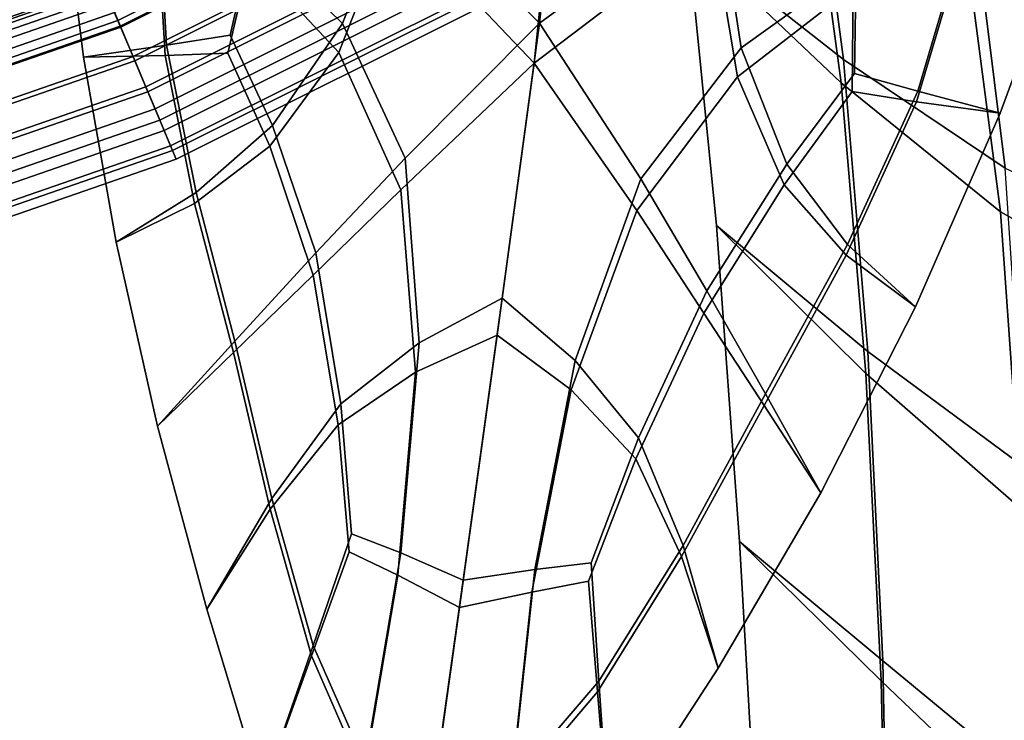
# Model space of a CAD drawing. Extents: x -3.29 to 3.54, y -2.92 to 1.93.
# Tile 32 of 167: x 0.28 to 0.58, y -0.96 to -0.74. Entities that reach past the tile are written whole.
import ezdxf

# ---------------------------------------------------------------- set-up
doc = ezdxf.new("R2010")
doc.units = 0

msp = doc.modelspace()

# ---------------------------------------------------------------- linework, layer by layer
for points in [[(0.40804, -0.64145, 2.87185), (0.39813, -0.70053, 2.91148), (0.44184, -0.7446, 2.92795), (0.45131, -0.6539, 2.87171)], [(0.53463, -0.76295, 4.23847), (0.48741, -0.71811, 4.23993), (0.47634, -0.64038, 4.11044), (0.52383, -0.6835, 4.10753)], [(0.53537, -0.75576, 4.24319), (0.52478, -0.67596, 4.1118), (0.47634, -0.64038, 4.11044), (0.48741, -0.71811, 4.23993)], [(0.49799, -0.64405, 2.86439), (0.45131, -0.6539, 2.87171), (0.44184, -0.7446, 2.92795), (0.49654, -0.70451, 2.90576)], [(0.40633, -0.65314, 2.85387), (0.44942, -0.66687, 2.8517), (0.44018, -0.75693, 2.90776), (0.39667, -0.71121, 2.89427)], [(0.49629, -0.65575, 2.84641), (0.49507, -0.71519, 2.88855), (0.44018, -0.75693, 2.90776), (0.44942, -0.66687, 2.8517)], [(0.55843, -0.65657, 3.98208), (0.61074, -0.68466, 3.98156), (0.62599, -0.75001, 4.10647), (0.57311, -0.72169, 4.10581)], [(0.35362, -0.71765, 2.9334), (0.38117, -0.74468, 2.94041), (0.39813, -0.70053, 2.91148), (0.36132, -0.67278, 2.90549)], [(0.58507, -0.78915, 4.24695), (0.5749, -0.70755, 4.11382), (0.52478, -0.67596, 4.1118), (0.53537, -0.75576, 4.24319)], [(0.35272, -0.72436, 2.92238), (0.36023, -0.68064, 2.89293), (0.39667, -0.71121, 2.89427), (0.38, -0.75356, 2.92575)], [(0.53928, -0.72676, 2.92536), (0.54133, -0.67917, 2.89399), (0.49654, -0.70451, 2.90576), (0.50389, -0.75217, 2.93659)], [(0.58368, -0.80264, 4.2381), (0.53463, -0.76295, 4.23847), (0.52383, -0.6835, 4.10753), (0.57311, -0.72169, 4.10581)], [(0.40128, -0.6877, 1.01382), (0.40757, -0.69847, 1.11427), (0.31292, -0.74579, 1.11427), (0.3081, -0.73429, 1.01382)], [(0.53838, -0.73348, 2.91433), (0.50272, -0.76105, 2.92193), (0.49507, -0.71519, 2.88855), (0.54024, -0.68702, 2.88144)], [(0.4074, -0.69817, 1.67004), (0.40229, -0.68942, 1.66492), (0.30887, -0.73613, 1.66492), (0.31279, -0.74548, 1.67004)], [(0.2915, -0.70109, 1.7098), (0.28781, -0.69228, 1.71205), (0.14658, -0.73692, 1.71205), (0.14847, -0.74629, 1.7098)], [(0.40355, -0.69159, 1.63306), (0.40649, -0.69661, 1.61695), (0.31209, -0.74381, 1.61695), (0.30984, -0.73844, 1.63306)], [(0.40514, -0.6943, 1.50698), (0.31105, -0.74134, 1.50698), (0.31292, -0.74578, 1.58085), (0.40756, -0.69846, 1.58085)], [(0.40649, -0.69661, 1.61695), (0.40756, -0.69846, 1.58085), (0.31292, -0.74578, 1.58085), (0.31209, -0.74381, 1.61695)], [(0.29025, -0.6982, 1.68769), (0.292, -0.70239, 1.68382), (0.14869, -0.74768, 1.68382), (0.1478, -0.74322, 1.68769)], [(0.32663, -0.75455, 2.95251), (0.30143, -0.755, 2.96595), (0.29425, -0.6973, 2.93872), (0.32388, -0.7077, 2.92824)], [(0.32705, -0.75132, 2.95788), (0.32436, -0.70411, 2.93413), (0.29425, -0.6973, 2.93872), (0.30143, -0.755, 2.96595)], [(0.4074, -0.69817, 1.67004), (0.31279, -0.74548, 1.67004), (0.31671, -0.75482, 1.67515), (0.4125, -0.70693, 1.67515)], [(0.40757, -0.69847, 1.11427), (0.41322, -0.70815, 1.21471), (0.31726, -0.75613, 1.21471), (0.31292, -0.74579, 1.11427)], [(0.29507, -0.70962, 1.70453), (0.2915, -0.70109, 1.7098), (0.14847, -0.74629, 1.7098), (0.15031, -0.75537, 1.70453)], [(0.292, -0.70239, 1.68382), (0.29374, -0.70658, 1.67939), (0.14958, -0.75215, 1.67939), (0.14869, -0.74768, 1.68382)], [(0.38117, -0.74468, 2.94041), (0.40043, -0.78612, 2.95524), (0.44184, -0.7446, 2.92795), (0.39813, -0.70053, 2.91148)], [(0.29567, -0.70467, 1.1196), (0.20123, -0.73737, 1.1196), (0.20417, -0.74816, 1.21833), (0.3, -0.71499, 1.21833)], [(0.34663, -0.74828, 2.951), (0.35362, -0.71765, 2.9334), (0.32436, -0.70411, 2.93413), (0.32705, -0.75132, 2.95788)], [(0.50389, -0.75217, 2.93659), (0.49654, -0.70451, 2.90576), (0.44184, -0.7446, 2.92795), (0.47301, -0.79244, 2.95488)], [(0.29374, -0.70658, 1.65605), (0.29374, -0.70658, 1.64438), (0.14958, -0.75215, 1.64438), (0.14958, -0.75215, 1.65605)], [(0.29374, -0.70658, 1.64438), (0.29374, -0.70658, 1.63271), (0.14958, -0.75215, 1.63271), (0.14958, -0.75215, 1.64438)], [(0.29374, -0.70658, 1.65605), (0.14958, -0.75215, 1.65605), (0.14958, -0.75215, 1.66772), (0.29374, -0.70658, 1.66772)], [(0.29374, -0.70658, 1.66772), (0.14958, -0.75215, 1.66772), (0.14958, -0.75215, 1.67939), (0.29374, -0.70658, 1.67939)], [(0.29597, -0.71188, 1.63271), (0.15074, -0.75778, 1.63271), (0.14958, -0.75215, 1.63271), (0.29374, -0.70658, 1.63271)], [(0.30264, -0.72129, 0.91337), (0.20597, -0.75476, 0.91337), (0.20173, -0.73922, 0.81292), (0.29641, -0.70644, 0.81292)], [(0.4125, -0.70693, 1.67515), (0.31671, -0.75482, 1.67515), (0.32063, -0.76417, 1.68026), (0.41761, -0.71568, 1.68026)], [(0.41843, -0.71707, 1.31516), (0.32126, -0.76566, 1.31516), (0.31726, -0.75613, 1.21471), (0.41322, -0.70815, 1.21471)], [(0.34591, -0.75378, 2.94187), (0.32663, -0.75455, 2.95251), (0.32388, -0.7077, 2.92824), (0.35272, -0.72436, 2.92238)], [(0.58507, -0.78915, 4.24695), (0.63825, -0.81402, 4.25172), (0.62838, -0.73116, 4.11715), (0.5749, -0.70755, 4.11382)], [(0.29507, -0.70962, 1.70453), (0.15031, -0.75537, 1.70453), (0.1521, -0.76424, 1.69726), (0.29856, -0.71796, 1.69725)], [(0.29821, -0.71718, 1.63271), (0.1519, -0.76342, 1.63271), (0.15074, -0.75778, 1.63271), (0.29597, -0.71188, 1.63271)], [(0.38, -0.75356, 2.92575), (0.39667, -0.71121, 2.89427), (0.44018, -0.75693, 2.90776), (0.39915, -0.79588, 2.93904)], [(0.55785, -0.76873, 2.9459), (0.57257, -0.71906, 2.91653), (0.60602, -0.71123, 2.92363), (0.58358, -0.77227, 2.95782)], [(0.55827, -0.7655, 2.95128), (0.58358, -0.77227, 2.95782), (0.60602, -0.71123, 2.92363), (0.57305, -0.71547, 2.92242)], [(0.304, -0.72453, 1.31643), (0.3, -0.71499, 1.21833), (0.20417, -0.74816, 1.21833), (0.2069, -0.75815, 1.31643)], [(0.29821, -0.71718, 1.63271), (0.30044, -0.72248, 1.63271), (0.15306, -0.76905, 1.63271), (0.1519, -0.76342, 1.63271)], [(0.29856, -0.71796, 1.69725), (0.1521, -0.76424, 1.69726), (0.15387, -0.77301, 1.68897), (0.30201, -0.72621, 1.68897)], [(0.42133, -0.72205, 1.66432), (0.41761, -0.71568, 1.68026), (0.32063, -0.76417, 1.68026), (0.32349, -0.77097, 1.66432)], [(0.42319, -0.72524, 1.41451), (0.32492, -0.77438, 1.41451), (0.32126, -0.76566, 1.31516), (0.41843, -0.71707, 1.31516)], [(0.34663, -0.74828, 2.951), (0.35966, -0.77601, 2.96136), (0.38117, -0.74468, 2.94041), (0.35362, -0.71765, 2.9334)], [(0.50272, -0.76105, 2.92193), (0.47173, -0.8022, 2.93868), (0.44018, -0.75693, 2.90776), (0.49507, -0.71519, 2.88855)], [(0.54227, -0.85236, 4.37091), (0.49626, -0.80683, 4.37172), (0.48741, -0.71811, 4.23993), (0.53463, -0.76295, 4.23847)], [(0.54284, -0.84559, 4.37605), (0.53537, -0.75576, 4.24319), (0.48741, -0.71811, 4.23993), (0.49626, -0.80683, 4.37172)], [(0.53872, -0.76005, 2.94538), (0.55827, -0.7655, 2.95128), (0.57305, -0.71547, 2.92242), (0.53928, -0.72676, 2.92536)], [(0.53799, -0.76555, 2.93625), (0.53838, -0.73348, 2.91433), (0.57257, -0.71906, 2.91653), (0.55785, -0.76873, 2.9459)], [(0.30044, -0.72248, 1.63271), (0.30268, -0.72778, 1.63271), (0.15421, -0.77469, 1.63271), (0.15306, -0.76905, 1.63271)], [(0.3081, -0.73429, 1.01382), (0.20969, -0.76836, 1.01382), (0.20597, -0.75476, 0.91337), (0.30264, -0.72129, 0.91337)], [(0.42494, -0.72824, 1.64728), (0.42133, -0.72205, 1.66432), (0.32349, -0.77097, 1.66432), (0.32626, -0.77758, 1.64728)], [(0.58368, -0.80264, 4.2381), (0.57311, -0.72169, 4.10581), (0.62599, -0.75001, 4.10647), (0.63639, -0.83201, 4.23992)], [(0.30218, -0.7266, 1.67491), (0.30201, -0.72621, 1.68897), (0.15387, -0.77301, 1.68897), (0.15395, -0.77343, 1.67491)], [(0.30234, -0.727, 1.66084), (0.30218, -0.7266, 1.67491), (0.15395, -0.77343, 1.67491), (0.15404, -0.77385, 1.66084)], [(0.30234, -0.727, 1.66084), (0.15404, -0.77385, 1.66084), (0.15413, -0.77427, 1.64678), (0.30251, -0.72739, 1.64678)], [(0.30769, -0.73331, 1.41296), (0.304, -0.72453, 1.31643), (0.2069, -0.75815, 1.31643), (0.20941, -0.76734, 1.41296)], [(0.30743, -0.73271, 1.64698), (0.20923, -0.76671, 1.64698), (0.20754, -0.76051, 1.65981), (0.30495, -0.72679, 1.65981)], [(0.30887, -0.73613, 1.66492), (0.30495, -0.72679, 1.65981), (0.20754, -0.76051, 1.65981), (0.21021, -0.77029, 1.66492)], [(0.42319, -0.72524, 1.41451), (0.42752, -0.73266, 1.51167), (0.32824, -0.78229, 1.51167), (0.32492, -0.77438, 1.41451)], [(0.34591, -0.75378, 2.94187), (0.35272, -0.72436, 2.92238), (0.38, -0.75356, 2.92575), (0.35883, -0.78242, 2.95068)], [(0.53872, -0.76005, 2.94538), (0.53928, -0.72676, 2.92536), (0.50389, -0.75217, 2.93659), (0.51795, -0.78791, 2.95897)], [(0.30251, -0.72739, 1.64678), (0.15413, -0.77427, 1.64678), (0.15421, -0.77469, 1.63271), (0.30268, -0.72778, 1.63271)], [(0.42494, -0.72824, 1.64728), (0.32626, -0.77758, 1.64728), (0.32887, -0.78379, 1.62805), (0.42834, -0.73406, 1.62805)], [(0.30984, -0.73844, 1.63306), (0.21087, -0.77271, 1.63306), (0.20923, -0.76671, 1.64698), (0.30743, -0.73271, 1.64698)], [(0.42752, -0.73266, 1.51167), (0.42978, -0.73653, 1.58879), (0.32997, -0.78643, 1.58879), (0.32824, -0.78229, 1.51167)], [(0.30769, -0.73331, 1.41296), (0.20941, -0.76734, 1.41296), (0.2117, -0.77574, 1.50698), (0.31105, -0.74134, 1.50698)], [(0.3081, -0.73429, 1.01382), (0.31292, -0.74579, 1.11427), (0.21297, -0.7804, 1.11427), (0.20969, -0.76836, 1.01382)], [(0.31279, -0.74548, 1.67004), (0.30887, -0.73613, 1.66492), (0.21021, -0.77029, 1.66492), (0.21288, -0.78007, 1.67004)], [(0.42834, -0.73406, 1.62805), (0.32887, -0.78379, 1.62805), (0.32997, -0.78643, 1.58879), (0.42978, -0.73653, 1.58879)], [(0.53799, -0.76555, 2.93625), (0.51711, -0.79431, 2.94829), (0.50272, -0.76105, 2.92193), (0.53838, -0.73348, 2.91433)], [(0.30984, -0.73844, 1.63306), (0.31209, -0.74381, 1.61695), (0.2124, -0.77832, 1.61695), (0.21087, -0.77271, 1.63306)], [(0.31105, -0.74134, 1.50698), (0.2117, -0.77574, 1.50698), (0.21297, -0.78038, 1.58085), (0.31292, -0.74578, 1.58085)], [(0.31209, -0.74381, 1.61695), (0.31292, -0.74578, 1.58085), (0.21297, -0.78038, 1.58085), (0.2124, -0.77832, 1.61695)], [(0.35966, -0.77601, 2.96136), (0.37302, -0.81526, 2.97548), (0.40043, -0.78612, 2.95524), (0.38117, -0.74468, 2.94041)], [(0.4048, -0.84289, 2.97797), (0.43029, -0.82917, 2.9648), (0.44184, -0.7446, 2.92795), (0.40043, -0.78612, 2.95524)], [(0.45274, -0.84833, 2.97898), (0.47301, -0.79244, 2.95488), (0.44184, -0.7446, 2.92795), (0.43029, -0.82917, 2.9648)], [(0.31279, -0.74548, 1.67004), (0.21288, -0.78007, 1.67004), (0.21555, -0.78984, 1.67515), (0.31671, -0.75482, 1.67515)], [(0.31292, -0.74579, 1.11427), (0.31726, -0.75613, 1.21471), (0.21592, -0.79122, 1.21471), (0.21297, -0.7804, 1.11427)], [(0.34663, -0.74828, 2.951), (0.32705, -0.75132, 2.95788), (0.33611, -0.79666, 2.97704), (0.35966, -0.77601, 2.96136)], [(0.32705, -0.75132, 2.95788), (0.30143, -0.755, 2.96595), (0.31153, -0.81196, 2.99007), (0.33611, -0.79666, 2.97704)], [(0.34591, -0.75378, 2.94187), (0.35883, -0.78242, 2.95068), (0.33567, -0.80001, 2.97142), (0.32663, -0.75455, 2.95251)], [(0.35883, -0.78242, 2.95068), (0.38, -0.75356, 2.92575), (0.39915, -0.79588, 2.93904), (0.37213, -0.82212, 2.96402)], [(0.51795, -0.78791, 2.95897), (0.50389, -0.75217, 2.93659), (0.47301, -0.79244, 2.95488), (0.49326, -0.82686, 2.97608)], [(0.31671, -0.75482, 1.67515), (0.21555, -0.78984, 1.67515), (0.21822, -0.79962, 1.68026), (0.32063, -0.76417, 1.68026)], [(0.32126, -0.76566, 1.31516), (0.21864, -0.80118, 1.31516), (0.21592, -0.79122, 1.21471), (0.31726, -0.75613, 1.21471)], [(0.32663, -0.75455, 2.95251), (0.33567, -0.80001, 2.97142), (0.31153, -0.81196, 2.99007), (0.30143, -0.755, 2.96595)], [(0.40362, -0.8519, 2.96295), (0.39915, -0.79588, 2.93904), (0.44018, -0.75693, 2.90776), (0.4288, -0.8405, 2.94599)], [(0.45156, -0.85734, 2.96396), (0.4288, -0.8405, 2.94599), (0.44018, -0.75693, 2.90776), (0.47173, -0.8022, 2.93868)], [(0.59124, -0.88131, 4.38183), (0.58507, -0.78915, 4.24695), (0.53537, -0.75576, 4.24319), (0.54284, -0.84559, 4.37605)], [(0.53872, -0.76005, 2.94538), (0.51795, -0.78791, 2.95897), (0.53658, -0.81262, 2.97499), (0.55827, -0.7655, 2.95128)], [(0.51711, -0.79431, 2.94829), (0.49237, -0.83372, 2.96462), (0.47173, -0.8022, 2.93868), (0.50272, -0.76105, 2.92193)], [(0.59017, -0.89402, 4.37214), (0.54227, -0.85236, 4.37091), (0.53463, -0.76295, 4.23847), (0.58368, -0.80264, 4.2381)], [(0.32349, -0.77097, 1.66432), (0.32063, -0.76417, 1.68026), (0.21822, -0.79962, 1.68026), (0.22016, -0.80674, 1.66432)], [(0.32492, -0.77438, 1.41451), (0.22113, -0.81031, 1.41451), (0.21864, -0.80118, 1.31516), (0.32126, -0.76566, 1.31516)], [(0.53799, -0.76555, 2.93625), (0.55785, -0.76873, 2.9459), (0.53614, -0.81597, 2.96937), (0.51711, -0.79431, 2.94829)], [(0.55827, -0.7655, 2.95128), (0.53658, -0.81262, 2.97499), (0.5575, -0.83182, 2.98781), (0.58358, -0.77227, 2.95782)], [(0.55785, -0.76873, 2.9459), (0.58358, -0.77227, 2.95782), (0.5575, -0.83182, 2.98781), (0.53614, -0.81597, 2.96937)], [(0.32626, -0.77758, 1.64728), (0.32349, -0.77097, 1.66432), (0.22016, -0.80674, 1.66432), (0.22205, -0.81366, 1.64728)], [(0.32492, -0.77438, 1.41451), (0.32824, -0.78229, 1.51167), (0.22339, -0.81859, 1.51167), (0.22113, -0.81031, 1.41451)], [(0.32626, -0.77758, 1.64728), (0.22205, -0.81366, 1.64728), (0.22382, -0.82016, 1.62805), (0.32887, -0.78379, 1.62805)], [(0.35966, -0.77601, 2.96136), (0.33611, -0.79666, 2.97704), (0.34804, -0.84238, 2.99395), (0.37302, -0.81526, 2.97548)], [(0.32824, -0.78229, 1.51167), (0.32997, -0.78643, 1.58879), (0.22458, -0.82292, 1.58879), (0.22339, -0.81859, 1.51167)], [(0.32887, -0.78379, 1.62805), (0.22382, -0.82016, 1.62805), (0.22458, -0.82292, 1.58879), (0.32997, -0.78643, 1.58879)], [(0.35883, -0.78242, 2.95068), (0.37213, -0.82212, 2.96402), (0.34759, -0.84591, 2.98802), (0.33567, -0.80001, 2.97142)], [(0.3807, -0.8617, 2.99281), (0.4048, -0.84289, 2.97797), (0.40043, -0.78612, 2.95524), (0.37302, -0.81526, 2.97548)], [(0.51795, -0.78791, 2.95897), (0.49326, -0.82686, 2.97608), (0.51135, -0.8586, 2.99524), (0.53658, -0.81262, 2.97499)], [(0.47227, -0.87213, 2.99476), (0.49326, -0.82686, 2.97608), (0.47301, -0.79244, 2.95488), (0.45274, -0.84833, 2.97898)], [(0.33611, -0.79666, 2.97704), (0.31153, -0.81196, 2.99007), (0.32429, -0.86847, 3.01154), (0.34804, -0.84238, 2.99395)], [(0.37987, -0.86814, 2.98203), (0.37213, -0.82212, 2.96402), (0.39915, -0.79588, 2.93904), (0.40362, -0.8519, 2.96295)], [(0.51711, -0.79431, 2.94829), (0.53614, -0.81597, 2.96937), (0.51089, -0.86213, 2.98931), (0.49237, -0.83372, 2.96462)], [(0.33567, -0.80001, 2.97142), (0.34759, -0.84591, 2.98802), (0.32429, -0.86847, 3.01154), (0.31153, -0.81196, 2.99007)], [(0.47143, -0.87857, 2.98398), (0.45156, -0.85734, 2.96396), (0.47173, -0.8022, 2.93868), (0.49237, -0.83372, 2.96462)], [(0.59017, -0.89402, 4.37214), (0.58368, -0.80264, 4.2381), (0.63639, -0.83201, 4.23992), (0.64183, -0.92796, 4.37748)], [(0.54227, -0.85236, 4.37091), (0.54698, -0.94689, 4.4979), (0.50336, -0.90398, 4.49993), (0.49626, -0.80683, 4.37172)], [(0.54284, -0.84559, 4.37605), (0.49626, -0.80683, 4.37172), (0.50336, -0.90398, 4.49993), (0.54741, -0.94066, 4.50331)], [(0.53658, -0.81262, 2.97499), (0.51135, -0.8586, 2.99524), (0.52836, -0.889, 3.01339), (0.5575, -0.83182, 2.98781)], [(0.3807, -0.8617, 2.99281), (0.37302, -0.81526, 2.97548), (0.34804, -0.84238, 2.99395), (0.35939, -0.89072, 3.01097)], [(0.53614, -0.81597, 2.96937), (0.5575, -0.83182, 2.98781), (0.52836, -0.889, 3.01339), (0.51089, -0.86213, 2.98931)], [(0.37987, -0.86814, 2.98203), (0.35896, -0.89407, 3.00535), (0.34759, -0.84591, 2.98802), (0.37213, -0.82212, 2.96402)], [(0.47227, -0.87213, 2.99476), (0.48598, -0.90521, 3.01373), (0.51135, -0.8586, 2.99524), (0.49326, -0.82686, 2.97608)], [(0.39911, -0.90746, 3.00551), (0.41827, -0.91585, 3.00266), (0.43029, -0.82917, 2.9648), (0.4048, -0.84289, 2.97797)], [(0.44038, -0.91264, 3.00684), (0.45274, -0.84833, 2.97898), (0.43029, -0.82917, 2.9648), (0.41827, -0.91585, 3.00266)], [(0.47143, -0.87857, 2.98398), (0.49237, -0.83372, 2.96462), (0.51089, -0.86213, 2.98931), (0.48555, -0.90856, 3.00812)], [(0.39821, -0.91436, 2.99396), (0.40362, -0.8519, 2.96295), (0.4288, -0.8405, 2.94599), (0.41717, -0.92427, 2.9886)], [(0.43948, -0.91955, 2.99528), (0.41717, -0.92427, 2.9886), (0.4288, -0.8405, 2.94599), (0.45156, -0.85734, 2.96396)], [(0.35939, -0.89072, 3.01097), (0.34804, -0.84238, 2.99395), (0.32429, -0.86847, 3.01154), (0.33947, -0.92483, 3.03079)], [(0.38393, -0.90161, 3.00793), (0.39911, -0.90746, 3.00551), (0.4048, -0.84289, 2.97797), (0.3807, -0.8617, 2.99281)], [(0.35896, -0.89407, 3.00535), (0.33947, -0.92483, 3.03079), (0.32429, -0.86847, 3.01154), (0.34759, -0.84591, 2.98802)], [(0.45766, -0.91056, 3.01001), (0.47227, -0.87213, 2.99476), (0.45274, -0.84833, 2.97898), (0.44038, -0.91264, 3.00684)], [(0.59124, -0.88131, 4.38183), (0.54284, -0.84559, 4.37605), (0.54741, -0.94066, 4.50331), (0.5934, -0.97863, 4.51141)], [(0.3832, -0.9072, 2.99856), (0.37987, -0.86814, 2.98203), (0.40362, -0.8519, 2.96295), (0.39821, -0.91436, 2.99396)], [(0.59017, -0.89402, 4.37214), (0.5926, -0.99042, 4.5011), (0.54698, -0.94689, 4.4979), (0.54227, -0.85236, 4.37091)], [(0.45693, -0.91616, 3.00065), (0.43948, -0.91955, 2.99528), (0.45156, -0.85734, 2.96396), (0.47143, -0.87857, 2.98398)], [(0.48598, -0.90521, 3.01373), (0.49678, -0.94293, 3.03431), (0.52836, -0.889, 3.01339), (0.51135, -0.8586, 2.99524)], [(0.38393, -0.90161, 3.00793), (0.3807, -0.8617, 2.99281), (0.35939, -0.89072, 3.01097), (0.37212, -0.93594, 3.02545)], [(0.48555, -0.90856, 3.00812), (0.51089, -0.86213, 2.98931), (0.52836, -0.889, 3.01339), (0.49678, -0.94293, 3.03431)], [(0.3832, -0.9072, 2.99856), (0.37169, -0.9392, 3.01999), (0.35896, -0.89407, 3.00535), (0.37987, -0.86814, 2.98203)], [(0.45766, -0.91056, 3.01001), (0.46008, -0.94692, 3.02821), (0.48598, -0.90521, 3.01373), (0.47227, -0.87213, 2.99476)], [(0.45693, -0.91616, 3.00065), (0.47143, -0.87857, 2.98398), (0.48555, -0.90856, 3.00812), (0.45966, -0.95018, 3.02275)], [(0.37212, -0.93594, 3.02545), (0.35939, -0.89072, 3.01097), (0.33947, -0.92483, 3.03079), (0.35646, -0.98108, 3.04838)], [(0.37169, -0.9392, 3.01999), (0.35646, -0.98108, 3.04838), (0.33947, -0.92483, 3.03079), (0.35896, -0.89407, 3.00535)], [(0.38393, -0.90161, 3.00793), (0.37212, -0.93594, 3.02545), (0.38819, -0.97229, 3.03476), (0.39911, -0.90746, 3.00551)], [(0.46008, -0.94692, 3.02821), (0.46337, -0.99443, 3.05175), (0.49678, -0.94293, 3.03431), (0.48598, -0.90521, 3.01373)], [(0.54698, -0.94689, 4.4979), (0.54899, -1.04174, 4.61253), (0.50918, -1.00697, 4.61869), (0.50336, -0.90398, 4.49993)], [(0.54741, -0.94066, 4.50331), (0.50336, -0.90398, 4.49993), (0.50918, -1.00697, 4.61869), (0.54931, -1.03616, 4.61791)], [(0.3832, -0.9072, 2.99856), (0.39821, -0.91436, 2.99396), (0.38771, -0.97601, 3.02852), (0.37169, -0.9392, 3.01999)], [(0.39911, -0.90746, 3.00551), (0.38819, -0.97229, 3.03476), (0.40594, -1.0042, 3.04149), (0.41827, -0.91585, 3.00266)], [(0.45966, -0.95018, 3.02275), (0.48555, -0.90856, 3.00812), (0.49678, -0.94293, 3.03431), (0.46337, -0.99443, 3.05175)], [(0.45766, -0.91056, 3.01001), (0.44038, -0.91264, 3.00684), (0.43324, -0.97817, 3.03642), (0.46008, -0.94692, 3.02821)], [(0.39821, -0.91436, 2.99396), (0.41717, -0.92427, 2.9886), (0.40537, -1.00866, 3.034), (0.38771, -0.97601, 3.02852)], [(0.44038, -0.91264, 3.00684), (0.41827, -0.91585, 3.00266), (0.40594, -1.0042, 3.04149), (0.43324, -0.97817, 3.03642)], [(0.45693, -0.91616, 3.00065), (0.45966, -0.95018, 3.02275), (0.43276, -0.98189, 3.03018), (0.43948, -0.91955, 2.99528)], [(0.43948, -0.91955, 2.99528), (0.43276, -0.98189, 3.03018), (0.40537, -1.00866, 3.034), (0.41717, -0.92427, 2.9886)], [(0.37212, -0.93594, 3.02545), (0.35646, -0.98108, 3.04838), (0.37466, -1.03724, 3.06487), (0.38819, -0.97229, 3.03476)], [(0.37169, -0.9392, 3.01999), (0.38771, -0.97601, 3.02852), (0.37466, -1.03724, 3.06487), (0.35646, -0.98108, 3.04838)], [(0.5934, -0.97863, 4.51141), (0.54741, -0.94066, 4.50331), (0.54931, -1.03616, 4.61791), (0.59074, -1.07212, 4.62566)], [(0.46008, -0.94692, 3.02821), (0.43324, -0.97817, 3.03642), (0.42872, -1.04431, 3.06686), (0.46337, -0.99443, 3.05175)], [(0.5926, -0.99042, 4.5011), (0.59014, -1.08271, 4.61534), (0.54899, -1.04174, 4.61253), (0.54698, -0.94689, 4.4979)], [(0.45966, -0.95018, 3.02275), (0.46337, -0.99443, 3.05175), (0.42872, -1.04431, 3.06686), (0.43276, -0.98189, 3.03018)]]:
    msp.add_3dface(points)

doc.saveas('drawing.dxf')
